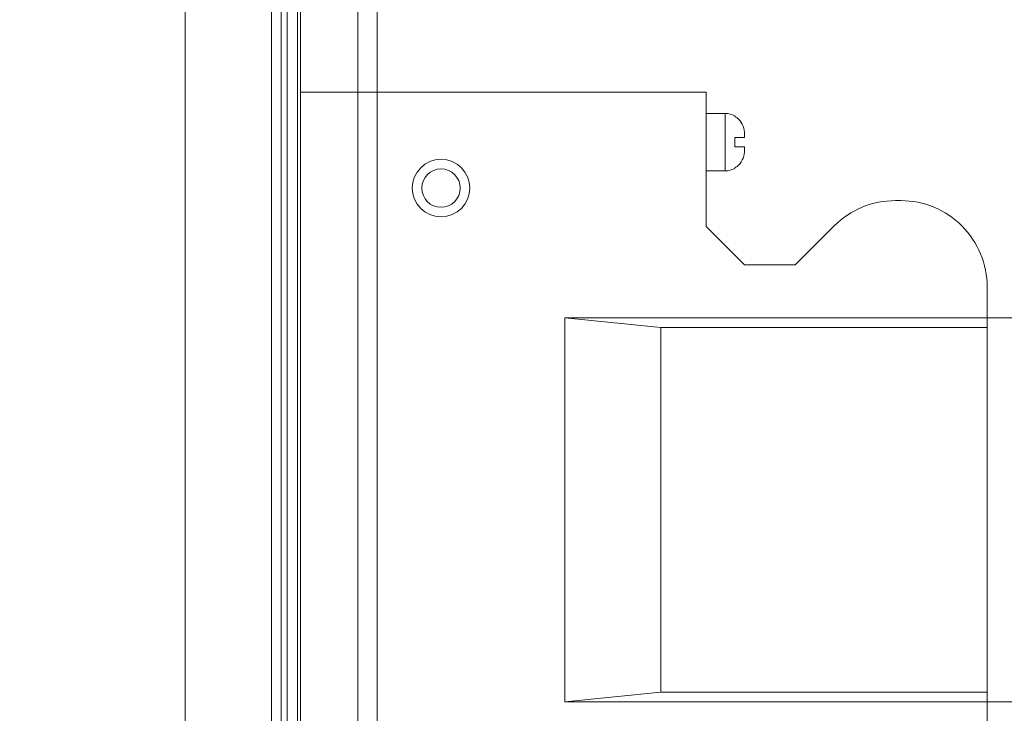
# Model space of a CAD drawing. Header units: millimetres. Extents: x -296 to 295, y -209 to 209.
# Tile 91 of 140: x -26 to 25, y 88 to 124. Entities that reach past the tile are written whole.
import ezdxf
from ezdxf.lldxf.tags import DXFTag

# ---------------------------------------------------------------- set-up
doc = ezdxf.new("R2010")
doc.units = ezdxf.units.MM
doc.header["$MEASUREMENT"] = 0
doc.layers.add('layer 1', color=7, linetype='Continuous')
tags = doc.linetypes.add('New Line104', pattern=[1, 0.5, -0.5]).pattern_tags.tags
tags[6:7] = [DXFTag(74, 4), DXFTag(75, 0), DXFTag(340, '0'), DXFTag(46, 1.0), DXFTag(50, 0.0), DXFTag(44, 0.0), DXFTag(45, 0.0)]
tags[4:5] = [DXFTag(74, 4), DXFTag(75, 0), DXFTag(340, '0'), DXFTag(46, 1.0), DXFTag(50, 0.0), DXFTag(44, 0.0), DXFTag(45, 0.0)]
tags = doc.linetypes.add('New Line105', pattern=[1, 0.5, -0.5]).pattern_tags.tags
tags[6:7] = [DXFTag(74, 4), DXFTag(75, 0), DXFTag(340, '0'), DXFTag(46, 1.0), DXFTag(50, 0.0), DXFTag(44, 0.0), DXFTag(45, 0.0)]
tags[4:5] = [DXFTag(74, 4), DXFTag(75, 0), DXFTag(340, '0'), DXFTag(46, 1.0), DXFTag(50, 0.0), DXFTag(44, 0.0), DXFTag(45, 0.0)]
tags = doc.linetypes.add('New Line107', pattern=[1, 0.5, -0.5]).pattern_tags.tags
tags[6:7] = [DXFTag(74, 4), DXFTag(75, 0), DXFTag(340, '0'), DXFTag(46, 1.0), DXFTag(50, 0.0), DXFTag(44, 0.0), DXFTag(45, 0.0)]
tags[4:5] = [DXFTag(74, 4), DXFTag(75, 0), DXFTag(340, '0'), DXFTag(46, 1.0), DXFTag(50, 0.0), DXFTag(44, 0.0), DXFTag(45, 0.0)]
tags = doc.linetypes.add('New Line108', pattern=[1, 0.5, -0.5]).pattern_tags.tags
tags[6:7] = [DXFTag(74, 4), DXFTag(75, 0), DXFTag(340, '0'), DXFTag(46, 1.0), DXFTag(50, 0.0), DXFTag(44, 0.0), DXFTag(45, 0.0)]
tags[4:5] = [DXFTag(74, 4), DXFTag(75, 0), DXFTag(340, '0'), DXFTag(46, 1.0), DXFTag(50, 0.0), DXFTag(44, 0.0), DXFTag(45, 0.0)]
tags = doc.linetypes.add('New Line109', pattern=[1, 0.5, -0.5]).pattern_tags.tags
tags[6:7] = [DXFTag(74, 4), DXFTag(75, 0), DXFTag(340, '0'), DXFTag(46, 1.0), DXFTag(50, 0.0), DXFTag(44, 0.0), DXFTag(45, 0.0)]
tags[4:5] = [DXFTag(74, 4), DXFTag(75, 0), DXFTag(340, '0'), DXFTag(46, 1.0), DXFTag(50, 0.0), DXFTag(44, 0.0), DXFTag(45, 0.0)]
tags = doc.linetypes.add('New Line110', pattern=[1, 0.5, -0.5]).pattern_tags.tags
tags[6:7] = [DXFTag(74, 4), DXFTag(75, 0), DXFTag(340, '0'), DXFTag(46, 1.0), DXFTag(50, 0.0), DXFTag(44, 0.0), DXFTag(45, 0.0)]
tags[4:5] = [DXFTag(74, 4), DXFTag(75, 0), DXFTag(340, '0'), DXFTag(46, 1.0), DXFTag(50, 0.0), DXFTag(44, 0.0), DXFTag(45, 0.0)]
tags = doc.linetypes.add('New Line111', pattern=[1, 0.5, -0.5]).pattern_tags.tags
tags[6:7] = [DXFTag(74, 4), DXFTag(75, 0), DXFTag(340, '0'), DXFTag(46, 1.0), DXFTag(50, 0.0), DXFTag(44, 0.0), DXFTag(45, 0.0)]
tags[4:5] = [DXFTag(74, 4), DXFTag(75, 0), DXFTag(340, '0'), DXFTag(46, 1.0), DXFTag(50, 0.0), DXFTag(44, 0.0), DXFTag(45, 0.0)]
tags = doc.linetypes.add('New Line112', pattern=[1, 0.5, -0.5]).pattern_tags.tags
tags[6:7] = [DXFTag(74, 4), DXFTag(75, 0), DXFTag(340, '0'), DXFTag(46, 1.0), DXFTag(50, 0.0), DXFTag(44, 0.0), DXFTag(45, 0.0)]
tags[4:5] = [DXFTag(74, 4), DXFTag(75, 0), DXFTag(340, '0'), DXFTag(46, 1.0), DXFTag(50, 0.0), DXFTag(44, 0.0), DXFTag(45, 0.0)]
tags = doc.linetypes.add('New Line114', pattern=[1, 0.5, -0.5]).pattern_tags.tags
tags[6:7] = [DXFTag(74, 4), DXFTag(75, 0), DXFTag(340, '0'), DXFTag(46, 1.0), DXFTag(50, 0.0), DXFTag(44, 0.0), DXFTag(45, 0.0)]
tags[4:5] = [DXFTag(74, 4), DXFTag(75, 0), DXFTag(340, '0'), DXFTag(46, 1.0), DXFTag(50, 0.0), DXFTag(44, 0.0), DXFTag(45, 0.0)]
tags = doc.linetypes.add('New Line115', pattern=[1, 0.5, -0.5]).pattern_tags.tags
tags[6:7] = [DXFTag(74, 4), DXFTag(75, 0), DXFTag(340, '0'), DXFTag(46, 1.0), DXFTag(50, 0.0), DXFTag(44, 0.0), DXFTag(45, 0.0)]
tags[4:5] = [DXFTag(74, 4), DXFTag(75, 0), DXFTag(340, '0'), DXFTag(46, 1.0), DXFTag(50, 0.0), DXFTag(44, 0.0), DXFTag(45, 0.0)]
tags = doc.linetypes.add('New Line120', pattern=[1, 0.5, -0.5]).pattern_tags.tags
tags[6:7] = [DXFTag(74, 4), DXFTag(75, 0), DXFTag(340, '0'), DXFTag(46, 1.0), DXFTag(50, 0.0), DXFTag(44, 0.0), DXFTag(45, 0.0)]
tags[4:5] = [DXFTag(74, 4), DXFTag(75, 0), DXFTag(340, '0'), DXFTag(46, 1.0), DXFTag(50, 0.0), DXFTag(44, 0.0), DXFTag(45, 0.0)]
tags = doc.linetypes.add('New Line121', pattern=[1, 0.5, -0.5]).pattern_tags.tags
tags[6:7] = [DXFTag(74, 4), DXFTag(75, 0), DXFTag(340, '0'), DXFTag(46, 1.0), DXFTag(50, 0.0), DXFTag(44, 0.0), DXFTag(45, 0.0)]
tags[4:5] = [DXFTag(74, 4), DXFTag(75, 0), DXFTag(340, '0'), DXFTag(46, 1.0), DXFTag(50, 0.0), DXFTag(44, 0.0), DXFTag(45, 0.0)]
tags = doc.linetypes.add('New Line122', pattern=[1, 0.5, -0.5]).pattern_tags.tags
tags[6:7] = [DXFTag(74, 4), DXFTag(75, 0), DXFTag(340, '0'), DXFTag(46, 1.0), DXFTag(50, 0.0), DXFTag(44, 0.0), DXFTag(45, 0.0)]
tags[4:5] = [DXFTag(74, 4), DXFTag(75, 0), DXFTag(340, '0'), DXFTag(46, 1.0), DXFTag(50, 0.0), DXFTag(44, 0.0), DXFTag(45, 0.0)]
tags = doc.linetypes.add('New Line123', pattern=[1, 0.5, -0.5]).pattern_tags.tags
tags[6:7] = [DXFTag(74, 4), DXFTag(75, 0), DXFTag(340, '0'), DXFTag(46, 1.0), DXFTag(50, 0.0), DXFTag(44, 0.0), DXFTag(45, 0.0)]
tags[4:5] = [DXFTag(74, 4), DXFTag(75, 0), DXFTag(340, '0'), DXFTag(46, 1.0), DXFTag(50, 0.0), DXFTag(44, 0.0), DXFTag(45, 0.0)]
tags = doc.linetypes.add('New Line13', pattern=[1, 0.5, -0.5]).pattern_tags.tags
tags[6:7] = [DXFTag(74, 4), DXFTag(75, 0), DXFTag(340, '0'), DXFTag(46, 1.0), DXFTag(50, 0.0), DXFTag(44, 0.0), DXFTag(45, 0.0)]
tags[4:5] = [DXFTag(74, 4), DXFTag(75, 0), DXFTag(340, '0'), DXFTag(46, 1.0), DXFTag(50, 0.0), DXFTag(44, 0.0), DXFTag(45, 0.0)]
tags = doc.linetypes.add('New Line40', pattern=[1, 0.5, -0.5]).pattern_tags.tags
tags[6:7] = [DXFTag(74, 4), DXFTag(75, 0), DXFTag(340, '0'), DXFTag(46, 1.0), DXFTag(50, 0.0), DXFTag(44, 0.0), DXFTag(45, 0.0)]
tags[4:5] = [DXFTag(74, 4), DXFTag(75, 0), DXFTag(340, '0'), DXFTag(46, 1.0), DXFTag(50, 0.0), DXFTag(44, 0.0), DXFTag(45, 0.0)]
tags = doc.linetypes.add('New Line58', pattern=[1, 0.5, -0.5]).pattern_tags.tags
tags[6:7] = [DXFTag(74, 4), DXFTag(75, 0), DXFTag(340, '0'), DXFTag(46, 1.0), DXFTag(50, 0.0), DXFTag(44, 0.0), DXFTag(45, 0.0)]
tags[4:5] = [DXFTag(74, 4), DXFTag(75, 0), DXFTag(340, '0'), DXFTag(46, 1.0), DXFTag(50, 0.0), DXFTag(44, 0.0), DXFTag(45, 0.0)]
tags = doc.linetypes.add('New Line6', pattern=[1.5, 1, -0.5]).pattern_tags.tags
tags[6:7] = [DXFTag(74, 4), DXFTag(75, 0), DXFTag(340, '0'), DXFTag(46, 1.0), DXFTag(50, 0.0), DXFTag(44, 0.0), DXFTag(45, 0.0)]
tags[4:5] = [DXFTag(74, 4), DXFTag(75, 0), DXFTag(340, '0'), DXFTag(46, 1.0), DXFTag(50, 0.0), DXFTag(44, 0.0), DXFTag(45, 0.0)]
tags = doc.linetypes.add('New Line63', pattern=[1, 0.5, -0.5]).pattern_tags.tags
tags[6:7] = [DXFTag(74, 4), DXFTag(75, 0), DXFTag(340, '0'), DXFTag(46, 1.0), DXFTag(50, 0.0), DXFTag(44, 0.0), DXFTag(45, 0.0)]
tags[4:5] = [DXFTag(74, 4), DXFTag(75, 0), DXFTag(340, '0'), DXFTag(46, 1.0), DXFTag(50, 0.0), DXFTag(44, 0.0), DXFTag(45, 0.0)]
tags = doc.linetypes.add('New Line64', pattern=[1, 0.5, -0.5]).pattern_tags.tags
tags[6:7] = [DXFTag(74, 4), DXFTag(75, 0), DXFTag(340, '0'), DXFTag(46, 1.0), DXFTag(50, 0.0), DXFTag(44, 0.0), DXFTag(45, 0.0)]
tags[4:5] = [DXFTag(74, 4), DXFTag(75, 0), DXFTag(340, '0'), DXFTag(46, 1.0), DXFTag(50, 0.0), DXFTag(44, 0.0), DXFTag(45, 0.0)]
tags = doc.linetypes.add('New Line65', pattern=[1, 0.5, -0.5]).pattern_tags.tags
tags[6:7] = [DXFTag(74, 4), DXFTag(75, 0), DXFTag(340, '0'), DXFTag(46, 1.0), DXFTag(50, 0.0), DXFTag(44, 0.0), DXFTag(45, 0.0)]
tags[4:5] = [DXFTag(74, 4), DXFTag(75, 0), DXFTag(340, '0'), DXFTag(46, 1.0), DXFTag(50, 0.0), DXFTag(44, 0.0), DXFTag(45, 0.0)]
tags = doc.linetypes.add('New Line66', pattern=[1, 0.5, -0.5]).pattern_tags.tags
tags[6:7] = [DXFTag(74, 4), DXFTag(75, 0), DXFTag(340, '0'), DXFTag(46, 1.0), DXFTag(50, 0.0), DXFTag(44, 0.0), DXFTag(45, 0.0)]
tags[4:5] = [DXFTag(74, 4), DXFTag(75, 0), DXFTag(340, '0'), DXFTag(46, 1.0), DXFTag(50, 0.0), DXFTag(44, 0.0), DXFTag(45, 0.0)]
tags = doc.linetypes.add('New Line67', pattern=[1, 0.5, -0.5]).pattern_tags.tags
tags[6:7] = [DXFTag(74, 4), DXFTag(75, 0), DXFTag(340, '0'), DXFTag(46, 1.0), DXFTag(50, 0.0), DXFTag(44, 0.0), DXFTag(45, 0.0)]
tags[4:5] = [DXFTag(74, 4), DXFTag(75, 0), DXFTag(340, '0'), DXFTag(46, 1.0), DXFTag(50, 0.0), DXFTag(44, 0.0), DXFTag(45, 0.0)]
tags = doc.linetypes.add('New Line68', pattern=[1, 0.5, -0.5]).pattern_tags.tags
tags[6:7] = [DXFTag(74, 4), DXFTag(75, 0), DXFTag(340, '0'), DXFTag(46, 1.0), DXFTag(50, 0.0), DXFTag(44, 0.0), DXFTag(45, 0.0)]
tags[4:5] = [DXFTag(74, 4), DXFTag(75, 0), DXFTag(340, '0'), DXFTag(46, 1.0), DXFTag(50, 0.0), DXFTag(44, 0.0), DXFTag(45, 0.0)]
tags = doc.linetypes.add('New Line69', pattern=[1, 0.5, -0.5]).pattern_tags.tags
tags[6:7] = [DXFTag(74, 4), DXFTag(75, 0), DXFTag(340, '0'), DXFTag(46, 1.0), DXFTag(50, 0.0), DXFTag(44, 0.0), DXFTag(45, 0.0)]
tags[4:5] = [DXFTag(74, 4), DXFTag(75, 0), DXFTag(340, '0'), DXFTag(46, 1.0), DXFTag(50, 0.0), DXFTag(44, 0.0), DXFTag(45, 0.0)]
tags = doc.linetypes.add('New Line70', pattern=[1, 0.5, -0.5]).pattern_tags.tags
tags[6:7] = [DXFTag(74, 4), DXFTag(75, 0), DXFTag(340, '0'), DXFTag(46, 1.0), DXFTag(50, 0.0), DXFTag(44, 0.0), DXFTag(45, 0.0)]
tags[4:5] = [DXFTag(74, 4), DXFTag(75, 0), DXFTag(340, '0'), DXFTag(46, 1.0), DXFTag(50, 0.0), DXFTag(44, 0.0), DXFTag(45, 0.0)]
tags = doc.linetypes.add('New Line71', pattern=[1, 0.5, -0.5]).pattern_tags.tags
tags[6:7] = [DXFTag(74, 4), DXFTag(75, 0), DXFTag(340, '0'), DXFTag(46, 1.0), DXFTag(50, 0.0), DXFTag(44, 0.0), DXFTag(45, 0.0)]
tags[4:5] = [DXFTag(74, 4), DXFTag(75, 0), DXFTag(340, '0'), DXFTag(46, 1.0), DXFTag(50, 0.0), DXFTag(44, 0.0), DXFTag(45, 0.0)]
tags = doc.linetypes.add('New Line72', pattern=[1, 0.5, -0.5]).pattern_tags.tags
tags[6:7] = [DXFTag(74, 4), DXFTag(75, 0), DXFTag(340, '0'), DXFTag(46, 1.0), DXFTag(50, 0.0), DXFTag(44, 0.0), DXFTag(45, 0.0)]
tags[4:5] = [DXFTag(74, 4), DXFTag(75, 0), DXFTag(340, '0'), DXFTag(46, 1.0), DXFTag(50, 0.0), DXFTag(44, 0.0), DXFTag(45, 0.0)]
tags = doc.linetypes.add('New Line73', pattern=[1, 0.5, -0.5]).pattern_tags.tags
tags[6:7] = [DXFTag(74, 4), DXFTag(75, 0), DXFTag(340, '0'), DXFTag(46, 1.0), DXFTag(50, 0.0), DXFTag(44, 0.0), DXFTag(45, 0.0)]
tags[4:5] = [DXFTag(74, 4), DXFTag(75, 0), DXFTag(340, '0'), DXFTag(46, 1.0), DXFTag(50, 0.0), DXFTag(44, 0.0), DXFTag(45, 0.0)]
tags = doc.linetypes.add('New Line74', pattern=[1, 0.5, -0.5]).pattern_tags.tags
tags[6:7] = [DXFTag(74, 4), DXFTag(75, 0), DXFTag(340, '0'), DXFTag(46, 1.0), DXFTag(50, 0.0), DXFTag(44, 0.0), DXFTag(45, 0.0)]
tags[4:5] = [DXFTag(74, 4), DXFTag(75, 0), DXFTag(340, '0'), DXFTag(46, 1.0), DXFTag(50, 0.0), DXFTag(44, 0.0), DXFTag(45, 0.0)]
tags = doc.linetypes.add('New Line76', pattern=[1, 0.5, -0.5]).pattern_tags.tags
tags[6:7] = [DXFTag(74, 4), DXFTag(75, 0), DXFTag(340, '0'), DXFTag(46, 1.0), DXFTag(50, 0.0), DXFTag(44, 0.0), DXFTag(45, 0.0)]
tags[4:5] = [DXFTag(74, 4), DXFTag(75, 0), DXFTag(340, '0'), DXFTag(46, 1.0), DXFTag(50, 0.0), DXFTag(44, 0.0), DXFTag(45, 0.0)]
tags = doc.linetypes.add('New Line78', pattern=[1, 0.5, -0.5]).pattern_tags.tags
tags[6:7] = [DXFTag(74, 4), DXFTag(75, 0), DXFTag(340, '0'), DXFTag(46, 1.0), DXFTag(50, 0.0), DXFTag(44, 0.0), DXFTag(45, 0.0)]
tags[4:5] = [DXFTag(74, 4), DXFTag(75, 0), DXFTag(340, '0'), DXFTag(46, 1.0), DXFTag(50, 0.0), DXFTag(44, 0.0), DXFTag(45, 0.0)]
tags = doc.linetypes.add('New Line79', pattern=[1, 0.5, -0.5]).pattern_tags.tags
tags[6:7] = [DXFTag(74, 4), DXFTag(75, 0), DXFTag(340, '0'), DXFTag(46, 1.0), DXFTag(50, 0.0), DXFTag(44, 0.0), DXFTag(45, 0.0)]
tags[4:5] = [DXFTag(74, 4), DXFTag(75, 0), DXFTag(340, '0'), DXFTag(46, 1.0), DXFTag(50, 0.0), DXFTag(44, 0.0), DXFTag(45, 0.0)]
tags = doc.linetypes.add('New Line81', pattern=[1, 0.5, -0.5]).pattern_tags.tags
tags[6:7] = [DXFTag(74, 4), DXFTag(75, 0), DXFTag(340, '0'), DXFTag(46, 1.0), DXFTag(50, 0.0), DXFTag(44, 0.0), DXFTag(45, 0.0)]
tags[4:5] = [DXFTag(74, 4), DXFTag(75, 0), DXFTag(340, '0'), DXFTag(46, 1.0), DXFTag(50, 0.0), DXFTag(44, 0.0), DXFTag(45, 0.0)]
tags = doc.linetypes.add('New Line82', pattern=[1, 0.5, -0.5]).pattern_tags.tags
tags[6:7] = [DXFTag(74, 4), DXFTag(75, 0), DXFTag(340, '0'), DXFTag(46, 1.0), DXFTag(50, 0.0), DXFTag(44, 0.0), DXFTag(45, 0.0)]
tags[4:5] = [DXFTag(74, 4), DXFTag(75, 0), DXFTag(340, '0'), DXFTag(46, 1.0), DXFTag(50, 0.0), DXFTag(44, 0.0), DXFTag(45, 0.0)]
tags = doc.linetypes.add('New Line87', pattern=[1, 0.5, -0.5]).pattern_tags.tags
tags[6:7] = [DXFTag(74, 4), DXFTag(75, 0), DXFTag(340, '0'), DXFTag(46, 1.0), DXFTag(50, 0.0), DXFTag(44, 0.0), DXFTag(45, 0.0)]
tags[4:5] = [DXFTag(74, 4), DXFTag(75, 0), DXFTag(340, '0'), DXFTag(46, 1.0), DXFTag(50, 0.0), DXFTag(44, 0.0), DXFTag(45, 0.0)]
tags = doc.linetypes.add('New Line88', pattern=[1, 0.5, -0.5]).pattern_tags.tags
tags[6:7] = [DXFTag(74, 4), DXFTag(75, 0), DXFTag(340, '0'), DXFTag(46, 1.0), DXFTag(50, 0.0), DXFTag(44, 0.0), DXFTag(45, 0.0)]
tags[4:5] = [DXFTag(74, 4), DXFTag(75, 0), DXFTag(340, '0'), DXFTag(46, 1.0), DXFTag(50, 0.0), DXFTag(44, 0.0), DXFTag(45, 0.0)]
tags = doc.linetypes.add('New Line89', pattern=[1, 0.5, -0.5]).pattern_tags.tags
tags[6:7] = [DXFTag(74, 4), DXFTag(75, 0), DXFTag(340, '0'), DXFTag(46, 1.0), DXFTag(50, 0.0), DXFTag(44, 0.0), DXFTag(45, 0.0)]
tags[4:5] = [DXFTag(74, 4), DXFTag(75, 0), DXFTag(340, '0'), DXFTag(46, 1.0), DXFTag(50, 0.0), DXFTag(44, 0.0), DXFTag(45, 0.0)]
tags = doc.linetypes.add('New Line92', pattern=[1, 0.5, -0.5]).pattern_tags.tags
tags[6:7] = [DXFTag(74, 4), DXFTag(75, 0), DXFTag(340, '0'), DXFTag(46, 1.0), DXFTag(50, 0.0), DXFTag(44, 0.0), DXFTag(45, 0.0)]
tags[4:5] = [DXFTag(74, 4), DXFTag(75, 0), DXFTag(340, '0'), DXFTag(46, 1.0), DXFTag(50, 0.0), DXFTag(44, 0.0), DXFTag(45, 0.0)]
tags = doc.linetypes.add('New Line93', pattern=[1, 0.5, -0.5]).pattern_tags.tags
tags[6:7] = [DXFTag(74, 4), DXFTag(75, 0), DXFTag(340, '0'), DXFTag(46, 1.0), DXFTag(50, 0.0), DXFTag(44, 0.0), DXFTag(45, 0.0)]
tags[4:5] = [DXFTag(74, 4), DXFTag(75, 0), DXFTag(340, '0'), DXFTag(46, 1.0), DXFTag(50, 0.0), DXFTag(44, 0.0), DXFTag(45, 0.0)]
tags = doc.linetypes.add('New Line94', pattern=[1, 0.5, -0.5]).pattern_tags.tags
tags[6:7] = [DXFTag(74, 4), DXFTag(75, 0), DXFTag(340, '0'), DXFTag(46, 1.0), DXFTag(50, 0.0), DXFTag(44, 0.0), DXFTag(45, 0.0)]
tags[4:5] = [DXFTag(74, 4), DXFTag(75, 0), DXFTag(340, '0'), DXFTag(46, 1.0), DXFTag(50, 0.0), DXFTag(44, 0.0), DXFTag(45, 0.0)]
tags = doc.linetypes.add('New Line95', pattern=[1, 0.5, -0.5]).pattern_tags.tags
tags[6:7] = [DXFTag(74, 4), DXFTag(75, 0), DXFTag(340, '0'), DXFTag(46, 1.0), DXFTag(50, 0.0), DXFTag(44, 0.0), DXFTag(45, 0.0)]
tags[4:5] = [DXFTag(74, 4), DXFTag(75, 0), DXFTag(340, '0'), DXFTag(46, 1.0), DXFTag(50, 0.0), DXFTag(44, 0.0), DXFTag(45, 0.0)]

msp = doc.modelspace()

# ---------------------------------------------------------------- linework, layer by layer
at = {"layer": 'layer 1', "color": 1, "lineweight": 0}
msp.add_open_spline([(295.3283, 209.2747), (295.3283, 209.2747), (295.3283, -208.9236), (295.3283, -208.9236), (295.3283, -208.9236), (-296.1944, -208.9236), (-296.1944, -208.9236), (-296.1944, -208.9236), (-296.1944, 209.2747), (-296.1944, 209.2747), (-296.1944, 209.2747), (295.3283, 209.2747), (295.3283, 209.2747)], degree=3, knots=[0, 0, 0, 0, 0.25, 0.25, 0.25, 0.5, 0.5, 0.5, 0.75, 0.75, 0.75, 1, 1, 1, 1], dxfattribs=at)
at = {"layer": 'layer 1', "color": 5, "lineweight": 0}
msp.add_open_spline([(-281.2487, 194.7284), (-281.2487, 194.7284), (-281.2487, -197.0649), (-281.2487, -197.0649), (-281.2487, -197.0649), (283.3586, -197.0649), (283.3586, -197.0649)], degree=3, knots=[0, 0, 0, 0, 0.5, 0.5, 0.5, 1, 1, 1, 1], dxfattribs=at)
at = {"layer": 'layer 1', "linetype": 'New Line6', "lineweight": 9}
msp.add_open_spline([(-7.672, 3.3214), (-7.672, 3.3214), (-7.672, 159.3214), (-7.672, 159.3214)], degree=3, dxfattribs=at)
at = {"layer": 'layer 1', "lineweight": 0}
for points in [[(-8.672, 124.757), (-8.672, 124.757), (-8.672, -19.0182), (-8.672, -19.0182)], [(-8.672, 123.257), (-8.672, 123.257), (-8.672, -19.9282), (-8.672, -19.9282)]]:
    msp.add_open_spline(points, degree=3, dxfattribs=at)
at = {"layer": 'layer 1', "lineweight": 9}
for points in [[(-17.668, 1.821), (-17.668, 1.821), (-17.67, 124.3325), (-17.67, 124.3325)], [(-11.672, 2.0286), (-11.672, 2.0286), (-11.672, 124.4364), (-11.672, 124.4364)], [(-13.1778, 124.0543), (-13.1778, 124.0543), (-13.1778, 1.9381), (-13.1778, 1.9381)], [(-12.6758, 124.0543), (-12.6758, 124.0543), (-12.6758, 1.9806), (-12.6758, 1.9806)], [(-12.3659, 1.9806), (-12.3659, 1.9806), (-12.3659, 124.0349), (-12.3659, 124.0349)], [(-11.8185, 124.0349), (-11.8185, 124.0349), (-11.8185, 2.0285), (-11.8185, 2.0285)]]:
    msp.add_open_spline(points, degree=3, dxfattribs=at)
at = {"layer": 'layer 1', "linetype": 'New Line76', "lineweight": 9}
msp.add_open_spline([(9.453, 119.8664), (9.453, 119.8664), (-11.672, 119.8664), (-11.672, 119.8664)], degree=3, dxfattribs=at)
at = {"layer": 'layer 1', "linetype": 'New Line81', "lineweight": 9}
msp.add_open_spline([(9.453, 112.8614), (9.453, 112.8614), (9.453, 119.8664), (9.453, 119.8664)], degree=3, dxfattribs=at)
at = {"layer": 'layer 1', "linetype": 'New Line73', "lineweight": 9}
msp.add_open_spline([(9.453, 118.7614), (9.453, 118.7614), (10.453, 118.7614), (10.453, 118.7614)], degree=3, dxfattribs=at)
at = {"layer": 'layer 1', "linetype": 'New Line82', "lineweight": 9}
msp.add_open_spline([(10.453, 118.7614), (10.453, 118.7614), (10.453, 115.7614), (10.453, 115.7614)], degree=3, dxfattribs=at)
at = {"layer": 'layer 1', "linetype": 'New Line110', "lineweight": 9}
msp.add_open_spline([(10.953, 118.6275), (10.801, 118.7152), (10.6286, 118.7614), (10.453, 118.7614)], degree=3, dxfattribs=at)
at = {"layer": 'layer 1', "linetype": 'New Line89', "lineweight": 9}
msp.add_open_spline([(10.953, 118.6044), (10.953, 118.6044), (10.953, 118.6275), (10.953, 118.6275)], degree=3, dxfattribs=at)
at = {"layer": 'layer 1', "linetype": 'New Line114', "lineweight": 9}
msp.add_open_spline([(11.0686, 118.5251), (11.032, 118.5542), (10.9934, 118.5807), (10.953, 118.6044)], degree=3, dxfattribs=at)
at = {"layer": 'layer 1', "linetype": 'New Line120', "lineweight": 9}
msp.add_open_spline([(11.0686, 118.5251), (11.1806, 118.4359), (11.2742, 118.3207), (11.3393, 118.1916), (11.4045, 118.0625), (11.4411, 117.9194), (11.4504, 117.7764)], degree=3, knots=[0, 0, 0, 0, 0.5, 0.5, 0.5, 1, 1, 1, 1], dxfattribs=at)
at = {"layer": 'layer 1', "linetype": 'New Line121', "lineweight": 9}
msp.add_open_spline([(11.4504, 117.7764), (11.4411, 117.9194), (11.4045, 118.0625), (11.3393, 118.1916), (11.2742, 118.3207), (11.1806, 118.4359), (11.0686, 118.5251)], degree=3, knots=[0, 0, 0, 0, 0.5, 0.5, 0.5, 1, 1, 1, 1], dxfattribs=at)
at = {"layer": 'layer 1', "linetype": 'New Line72', "lineweight": 9}
msp.add_open_spline([(10.953, 117.5114), (10.953, 117.5114), (11.453, 117.5114), (11.453, 117.5114)], degree=3, dxfattribs=at)
at = {"layer": 'layer 1', "linetype": 'New Line88', "lineweight": 9}
msp.add_open_spline([(10.953, 117.0114), (10.953, 117.0114), (10.953, 117.5114), (10.953, 117.5114)], degree=3, dxfattribs=at)
at = {"layer": 'layer 1', "linetype": 'New Line108', "lineweight": 9}
msp.add_open_spline([(11.453, 117.6944), (11.4531, 117.7218), (11.4522, 117.7491), (11.4504, 117.7764)], degree=3, dxfattribs=at)
at = {"layer": 'layer 1', "linetype": 'New Line93', "lineweight": 9}
msp.add_open_spline([(11.453, 117.5114), (11.453, 117.5114), (11.453, 117.6944), (11.453, 117.6944)], degree=3, dxfattribs=at)
at = {"layer": 'layer 1', "linetype": 'New Line71', "lineweight": 9}
msp.add_open_spline([(11.453, 117.0114), (11.453, 117.0114), (10.953, 117.0114), (10.953, 117.0114)], degree=3, dxfattribs=at)
at = {"layer": 'layer 1', "linetype": 'New Line92', "lineweight": 9}
msp.add_open_spline([(11.453, 116.8284), (11.453, 116.8284), (11.453, 117.0114), (11.453, 117.0114)], degree=3, dxfattribs=at)
at = {"layer": 'layer 1', "linetype": 'New Line122', "lineweight": 9}
msp.add_open_spline([(11.0686, 115.9978), (11.1806, 116.087), (11.2742, 116.2022), (11.3393, 116.3313), (11.4045, 116.4604), (11.4411, 116.6035), (11.4504, 116.7464)], degree=3, knots=[0, 0, 0, 0, 0.5, 0.5, 0.5, 1, 1, 1, 1], dxfattribs=at)
at = {"layer": 'layer 1', "linetype": 'New Line123', "lineweight": 9}
msp.add_open_spline([(11.4504, 116.7464), (11.4411, 116.6035), (11.4045, 116.4604), (11.3393, 116.3313), (11.2742, 116.2022), (11.1806, 116.087), (11.0686, 115.9978)], degree=3, knots=[0, 0, 0, 0, 0.5, 0.5, 0.5, 1, 1, 1, 1], dxfattribs=at)
at = {"layer": 'layer 1', "linetype": 'New Line109', "lineweight": 9}
msp.add_open_spline([(11.4504, 116.7464), (11.4522, 116.7737), (11.4531, 116.8011), (11.453, 116.8284)], degree=3, dxfattribs=at)
at = {"layer": 'layer 1', "linetype": 'New Line107', "lineweight": 9}
msp.add_open_spline([(-2.847, 114.8664), (-2.847, 115.6949), (-3.5185, 116.3664), (-4.347, 116.3664), (-5.1754, 116.3664), (-5.847, 115.6949), (-5.847, 114.8664), (-5.847, 114.038), (-5.1754, 113.3664), (-4.347, 113.3664), (-3.5185, 113.3664), (-2.847, 114.038), (-2.847, 114.8664)], degree=3, knots=[0, 0, 0, 0, 0.25, 0.25, 0.25, 0.5, 0.5, 0.5, 0.75, 0.75, 0.75, 1, 1, 1, 1], dxfattribs=at)
at = {"layer": 'layer 1', "linetype": 'New Line111', "lineweight": 9}
msp.add_open_spline([(10.453, 115.7614), (10.6286, 115.7614), (10.801, 115.8076), (10.953, 115.8954)], degree=3, dxfattribs=at)
at = {"layer": 'layer 1', "linetype": 'New Line115', "lineweight": 9}
msp.add_open_spline([(10.953, 115.9185), (10.9934, 115.9422), (11.032, 115.9687), (11.0686, 115.9978)], degree=3, dxfattribs=at)
at = {"layer": 'layer 1', "linetype": 'New Line87', "lineweight": 9}
msp.add_open_spline([(10.953, 115.8954), (10.953, 115.8954), (10.953, 115.9185), (10.953, 115.9185)], degree=3, dxfattribs=at)
at = {"layer": 'layer 1', "linetype": 'New Line112', "lineweight": 9}
msp.add_open_spline([(-3.347, 114.8664), (-3.347, 115.4187), (-3.7947, 115.8664), (-4.347, 115.8664), (-4.8992, 115.8664), (-5.347, 115.4187), (-5.347, 114.8664), (-5.347, 114.3142), (-4.8992, 113.8664), (-4.347, 113.8664), (-3.7947, 113.8664), (-3.347, 114.3141), (-3.347, 114.8664)], degree=3, knots=[0, 0, 0, 0, 0.25, 0.25, 0.25, 0.5, 0.5, 0.5, 0.75, 0.75, 0.75, 1, 1, 1, 1], dxfattribs=at)
at = {"layer": 'layer 1', "linetype": 'New Line70', "lineweight": 9}
msp.add_open_spline([(9.453, 115.7614), (9.453, 115.7614), (10.453, 115.7614), (10.453, 115.7614)], degree=3, dxfattribs=at)
at = {"layer": 'layer 1', "linetype": 'New Line104', "lineweight": 9}
msp.add_open_spline([(19.3117, 114.2164), (18.1182, 114.2164), (16.9736, 113.7423), (16.1297, 112.8984)], degree=3, dxfattribs=at)
at = {"layer": 'layer 1', "linetype": 'New Line69', "lineweight": 9}
msp.add_open_spline([(19.5927, 114.2164), (19.5927, 114.2164), (19.3117, 114.2164), (19.3117, 114.2164)], degree=3, dxfattribs=at)
at = {"layer": 'layer 1', "linetype": 'New Line105', "lineweight": 9}
msp.add_open_spline([(24.0927, 109.7164), (24.0927, 110.9099), (23.6186, 112.0545), (22.7747, 112.8984), (21.9308, 113.7423), (20.7862, 114.2164), (19.5927, 114.2164)], degree=3, knots=[0, 0, 0, 0, 0.5, 0.5, 0.5, 1, 1, 1, 1], dxfattribs=at)
at = {"layer": 'layer 1', "linetype": 'New Line94', "lineweight": 9}
msp.add_open_spline([(9.453, 112.8614), (9.453, 112.8614), (11.453, 110.8614), (11.453, 110.8614)], degree=3, dxfattribs=at)
at = {"layer": 'layer 1', "linetype": 'New Line65', "lineweight": 9}
msp.add_open_spline([(14.0927, 110.8614), (14.0927, 110.8614), (16.1297, 112.8984), (16.1297, 112.8984)], degree=3, dxfattribs=at)
at = {"layer": 'layer 1', "linetype": 'New Line68', "lineweight": 9}
msp.add_open_spline([(14.0927, 110.8614), (14.0927, 110.8614), (11.453, 110.8614), (11.453, 110.8614)], degree=3, dxfattribs=at)
at = {"layer": 'layer 1', "linetype": 'New Line95', "lineweight": 9}
msp.add_open_spline([(24.0927, 86.5064), (24.0927, 86.5064), (24.0927, 109.7164), (24.0927, 109.7164)], degree=3, dxfattribs=at)
at = {"layer": 'layer 1', "linetype": 'New Line67', "lineweight": 9}
msp.add_open_spline([(2.0927, 108.1114), (2.0927, 108.1114), (24.0927, 108.1114), (24.0927, 108.1114)], degree=3, dxfattribs=at)
at = {"layer": 'layer 1', "linetype": 'New Line74', "lineweight": 9}
msp.add_open_spline([(2.0927, 108.1114), (2.0927, 108.1114), (7.0927, 107.6114), (7.0927, 107.6114)], degree=3, dxfattribs=at)
at = {"layer": 'layer 1', "linetype": 'New Line78', "lineweight": 9}
msp.add_open_spline([(2.0927, 88.1114), (2.0927, 88.1114), (2.0927, 108.1114), (2.0927, 108.1114)], degree=3, dxfattribs=at)
at = {"layer": 'layer 1', "linetype": 'New Line40', "lineweight": 9}
msp.add_open_spline([(24.0927, 108.1112), (24.0927, 108.1112), (37.0927, 108.1112), (37.0927, 108.1112)], degree=3, dxfattribs=at)
at = {"layer": 'layer 1', "linetype": 'New Line66', "lineweight": 9}
msp.add_open_spline([(7.0927, 107.6114), (7.0927, 107.6114), (24.0927, 107.6114), (24.0927, 107.6114)], degree=3, dxfattribs=at)
at = {"layer": 'layer 1', "linetype": 'New Line79', "lineweight": 9}
msp.add_open_spline([(7.0927, 88.6114), (7.0927, 88.6114), (7.0927, 107.6114), (7.0927, 107.6114)], degree=3, dxfattribs=at)
at = {"layer": 'layer 1', "linetype": 'New Line58', "lineweight": 9}
msp.add_open_spline([(2.0927, 88.1114), (2.0927, 88.1114), (7.0927, 88.6114), (7.0927, 88.6114)], degree=3, dxfattribs=at)
at = {"layer": 'layer 1', "linetype": 'New Line64', "lineweight": 9}
msp.add_open_spline([(7.0927, 88.6114), (7.0927, 88.6114), (24.0927, 88.6114), (24.0927, 88.6114)], degree=3, dxfattribs=at)
at = {"layer": 'layer 1', "linetype": 'New Line63', "lineweight": 9}
msp.add_open_spline([(24.0927, 88.1114), (24.0927, 88.1114), (2.0927, 88.1114), (2.0927, 88.1114)], degree=3, dxfattribs=at)
at = {"layer": 'layer 1', "linetype": 'New Line13', "lineweight": 9}
msp.add_open_spline([(37.0927, 88.1116), (37.0927, 88.1116), (24.0927, 88.1116), (24.0927, 88.1116)], degree=3, dxfattribs=at)

doc.saveas('drawing.dxf')
